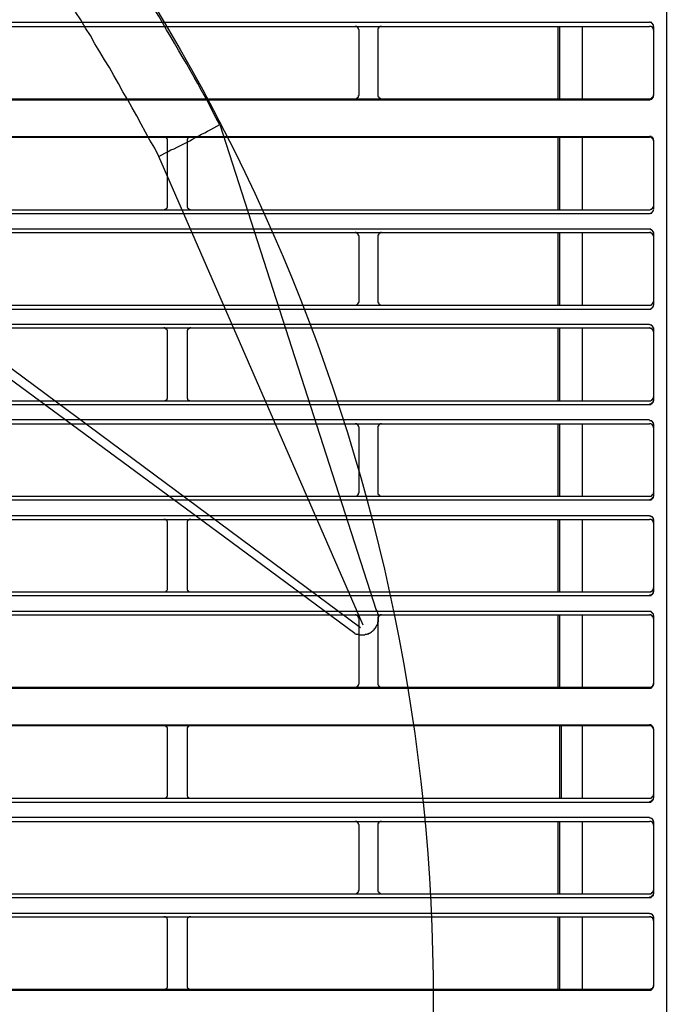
# Model space of a CAD drawing. Header units: millimetres. Extents: x 50532 to 99257, y 49161 to 61325.
# Tile 60 of 256: x 75187 to 75218, y 51616 to 51663. Entities that reach past the tile are written whole.
import ezdxf

# ---------------------------------------------------------------- set-up
doc = ezdxf.new("R2010")
doc.units = ezdxf.units.MM
doc.layers.add('AQUAREA', color=7, linetype='Continuous')

# ---------------------------------------------------------------- blocks, each defined once
blk = doc.blocks.new('SPLIT')
at = {"layer": 'AQUAREA'}
for points in [[(24879.86, -989.12), (24879.86, -1542.75)], [(24821.9, -1152.22), (24821.41, -1151.38), (24820.92, -1150.47), (24820.5, -1149.56), (24820.01, -1148.72), (24819.52, -1147.81), (24819.03, -1146.9), (24818.54, -1146.06), (24818.05, -1145.15), (24817.56, -1144.31), (24817, -1143.4), (24816.51, -1142.56), (24816.02, -1141.65), (24815.53, -1140.81), (24814.97, -1139.9), (24814.48, -1139.06), (24813.99, -1138.15), (24813.43, -1137.31), (24812.94, -1136.47), (24812.38, -1135.56), (24811.82, -1134.72)], [(24813.99, -1156.35), (24813.43, -1155.3), (24812.8, -1154.25), (24812.24, -1153.2), (24811.68, -1152.15), (24811.12, -1151.1), (24810.49, -1150.05), (24809.93, -1149), (24809.3, -1147.95), (24808.74, -1146.9), (24808.11, -1145.85), (24807.55, -1144.8), (24806.92, -1143.82), (24806.29, -1142.77), (24805.66, -1141.72), (24805.1, -1140.67), (24804.47, -1139.69), (24803.84, -1138.64), (24803.21, -1137.66), (24802.58, -1136.61), (24801.95, -1135.63)], [(24308.59, -1138.92), (24877.69, -1138.92)], [(24308.59, -1139.48), (24877.69, -1139.48)], [(24839.96, -1139.97), (24839.96, -1139.9), (24839.89, -1139.83), (24839.89, -1139.76), (24839.89, -1139.69), (24839.82, -1139.69), (24839.82, -1139.62), (24839.75, -1139.55), (24839.68, -1139.55), (24839.68, -1139.48), (24839.61, -1139.48), (24839.54, -1139.48), (24839.47, -1139.48)], [(24842.9, -1139.48), (24842.9, -1139.48), (24842.83, -1139.48), (24842.76, -1139.48), (24842.69, -1139.48), (24842.62, -1139.55), (24842.55, -1139.55), (24842.55, -1139.62), (24842.48, -1139.62), (24842.48, -1139.69), (24842.48, -1139.76), (24842.41, -1139.76), (24842.41, -1139.83), (24842.41, -1139.9), (24842.41, -1139.97)], [(24865.79, -1139.48), (24865.79, -1148.86)], [(24866, -1139.48), (24866, -1148.86)], [(24868.94, -1139.48), (24868.94, -1148.86)], [(24878.18, -1139.48), (24878.18, -1139.41), (24878.18, -1139.34), (24878.18, -1139.27), (24878.11, -1139.27), (24878.11, -1139.2), (24878.11, -1139.13), (24878.04, -1139.13), (24878.04, -1139.06), (24877.97, -1139.06), (24877.97, -1138.99), (24877.9, -1138.99), (24877.83, -1138.99), (24877.76, -1138.99), (24877.76, -1138.92), (24877.69, -1138.92)], [(24878.18, -1139.97), (24878.18, -1139.9), (24878.18, -1139.83), (24878.18, -1139.76), (24878.11, -1139.76), (24878.11, -1139.69), (24878.11, -1139.62), (24878.04, -1139.62), (24878.04, -1139.55), (24877.97, -1139.55), (24877.9, -1139.48), (24877.83, -1139.48), (24877.76, -1139.48), (24877.69, -1139.48)], [(24878.18, -1139.48), (24878.18, -1148.44)], [(24839.96, -1148.37), (24839.96, -1139.97)], [(24842.41, -1139.97), (24842.41, -1148.37)], [(24839.47, -1148.86), (24839.47, -1148.86), (24839.54, -1148.86), (24839.61, -1148.86), (24839.68, -1148.79), (24839.75, -1148.79), (24839.75, -1148.72), (24839.82, -1148.72), (24839.82, -1148.65), (24839.89, -1148.65), (24839.89, -1148.58), (24839.89, -1148.51), (24839.89, -1148.44), (24839.96, -1148.44), (24839.96, -1148.37)], [(24842.41, -1148.37), (24842.41, -1148.37), (24842.41, -1148.44), (24842.41, -1148.51), (24842.41, -1148.58), (24842.48, -1148.58), (24842.48, -1148.65), (24842.55, -1148.65), (24842.55, -1148.72), (24842.62, -1148.72), (24842.62, -1148.79), (24842.69, -1148.79), (24842.69, -1148.86), (24842.76, -1148.86), (24842.83, -1148.86), (24842.9, -1148.86)], [(24877.69, -1148.86), (24877.69, -1148.86), (24877.76, -1148.86), (24877.83, -1148.86), (24877.9, -1148.86), (24877.9, -1148.79), (24877.97, -1148.79), (24877.97, -1148.72), (24878.04, -1148.72), (24878.04, -1148.65), (24878.11, -1148.65), (24878.11, -1148.58), (24878.18, -1148.58), (24878.18, -1148.51), (24878.18, -1148.44), (24878.18, -1148.37)], [(24877.69, -1149), (24877.69, -1149), (24877.76, -1149), (24877.76, -1148.93), (24877.83, -1148.93), (24877.9, -1148.93), (24877.97, -1148.93), (24877.97, -1148.86), (24878.04, -1148.86), (24878.04, -1148.79), (24878.11, -1148.79), (24878.11, -1148.72), (24878.11, -1148.65), (24878.18, -1148.65), (24878.18, -1148.58), (24878.18, -1148.51), (24878.18, -1148.44)], [(24308.59, -1148.86), (24877.69, -1148.86)], [(24308.59, -1149), (24877.69, -1149)], [(24813.99, -1156.35), (24814.34, -1156.14), (24814.76, -1155.93), (24815.18, -1155.72), (24815.53, -1155.51), (24815.95, -1155.37), (24816.37, -1155.16), (24816.79, -1154.95), (24817.14, -1154.74), (24817.56, -1154.53), (24817.98, -1154.32), (24818.33, -1154.11), (24818.75, -1153.9), (24819.17, -1153.69), (24819.52, -1153.48), (24819.94, -1153.27), (24820.29, -1153.06), (24820.71, -1152.85), (24821.13, -1152.64), (24821.48, -1152.43), (24821.9, -1152.22)], [(24821.9, -1152.22), (24842.2, -1215.22)], [(24308.59, -1153.76), (24877.69, -1153.76)], [(24308.59, -1153.83), (24877.69, -1153.83)], [(24815.11, -1154.32), (24815.11, -1154.32), (24815.11, -1154.25), (24815.11, -1154.18), (24815.11, -1154.11), (24815.04, -1154.11), (24815.04, -1154.04), (24815.04, -1153.97), (24814.97, -1153.97), (24814.9, -1153.9), (24814.83, -1153.9), (24814.83, -1153.83), (24814.76, -1153.83), (24814.69, -1153.83), (24814.62, -1153.83)], [(24818.12, -1153.83), (24818.12, -1153.83), (24818.05, -1153.83), (24817.98, -1153.83), (24817.91, -1153.83), (24817.91, -1153.9), (24817.84, -1153.9), (24817.77, -1153.9), (24817.77, -1153.97), (24817.7, -1153.97), (24817.7, -1154.04), (24817.7, -1154.11), (24817.63, -1154.11), (24817.63, -1154.18), (24817.63, -1154.25), (24817.63, -1154.32)], [(24865.79, -1153.83), (24865.79, -1163.28)], [(24866, -1153.83), (24866, -1163.28)], [(24868.94, -1153.83), (24868.94, -1163.28)], [(24878.18, -1154.25), (24878.18, -1154.25), (24878.18, -1154.18), (24878.18, -1154.11), (24878.18, -1154.04), (24878.11, -1154.04), (24878.11, -1153.97), (24878.11, -1153.9), (24878.04, -1153.9), (24878.04, -1153.83), (24877.97, -1153.83), (24877.9, -1153.83), (24877.9, -1153.76), (24877.83, -1153.76), (24877.76, -1153.76), (24877.69, -1153.76)], [(24878.18, -1154.32), (24878.18, -1154.32), (24878.18, -1154.25), (24878.18, -1154.18), (24878.11, -1154.11), (24878.11, -1154.04), (24878.04, -1154.04), (24878.04, -1153.97), (24877.97, -1153.97), (24877.97, -1153.9), (24877.9, -1153.9), (24877.83, -1153.83), (24877.76, -1153.83), (24877.69, -1153.83)], [(24815.11, -1162.79), (24815.11, -1154.32)], [(24817.63, -1154.32), (24817.63, -1162.79)], [(24878.18, -1154.25), (24878.18, -1163.21)], [(24840.52, -1217.18), (24813.99, -1156.35)], [(24814.62, -1163.28), (24814.62, -1163.28), (24814.69, -1163.28), (24814.76, -1163.28), (24814.76, -1163.21), (24814.83, -1163.21), (24814.9, -1163.21), (24814.9, -1163.14), (24814.97, -1163.14), (24814.97, -1163.07), (24815.04, -1163.07), (24815.04, -1163), (24815.11, -1163), (24815.11, -1162.93), (24815.11, -1162.86), (24815.11, -1162.79)], [(24817.63, -1162.79), (24817.63, -1162.79), (24817.63, -1162.86), (24817.63, -1162.93), (24817.63, -1163), (24817.7, -1163), (24817.7, -1163.07), (24817.77, -1163.07), (24817.77, -1163.14), (24817.84, -1163.14), (24817.84, -1163.21), (24817.91, -1163.21), (24817.98, -1163.21), (24817.98, -1163.28), (24818.05, -1163.28), (24818.12, -1163.28)], [(24877.69, -1163.28), (24877.69, -1163.28), (24877.76, -1163.28), (24877.83, -1163.21), (24877.9, -1163.21), (24877.97, -1163.21), (24877.97, -1163.14), (24878.04, -1163.14), (24878.04, -1163.07), (24878.11, -1163.07), (24878.11, -1163), (24878.11, -1162.93), (24878.18, -1162.93), (24878.18, -1162.86), (24878.18, -1162.79)], [(24308.59, -1163.28), (24877.69, -1163.28)], [(24308.59, -1163.77), (24877.69, -1163.77)], [(24877.69, -1163.77), (24877.69, -1163.77), (24877.76, -1163.77), (24877.76, -1163.7), (24877.83, -1163.7), (24877.9, -1163.7), (24877.97, -1163.7), (24877.97, -1163.63), (24878.04, -1163.63), (24878.04, -1163.56), (24878.11, -1163.56), (24878.11, -1163.49), (24878.11, -1163.42), (24878.18, -1163.42), (24878.18, -1163.35), (24878.18, -1163.28)], [(24308.59, -1165.73), (24877.69, -1165.73)], [(24308.59, -1166.22), (24877.69, -1166.22)], [(24839.96, -1166.71), (24839.96, -1166.71), (24839.96, -1166.64), (24839.89, -1166.64), (24839.89, -1166.57), (24839.89, -1166.5), (24839.82, -1166.43), (24839.82, -1166.36), (24839.75, -1166.36), (24839.75, -1166.29), (24839.68, -1166.29), (24839.61, -1166.29), (24839.61, -1166.22), (24839.54, -1166.22), (24839.47, -1166.22)], [(24842.9, -1166.22), (24842.9, -1166.22), (24842.83, -1166.22), (24842.76, -1166.22), (24842.76, -1166.29), (24842.69, -1166.29), (24842.62, -1166.29), (24842.62, -1166.36), (24842.55, -1166.36), (24842.55, -1166.43), (24842.48, -1166.43), (24842.48, -1166.5), (24842.48, -1166.57), (24842.41, -1166.57), (24842.41, -1166.64), (24842.41, -1166.71)], [(24865.79, -1166.22), (24865.79, -1175.67)], [(24866, -1166.22), (24866, -1175.67)], [(24868.94, -1166.22), (24868.94, -1175.67)], [(24878.18, -1166.29), (24878.18, -1166.29), (24878.18, -1166.22), (24878.18, -1166.15), (24878.11, -1166.15), (24878.11, -1166.08), (24878.11, -1166.01), (24878.04, -1166.01), (24878.04, -1165.94), (24877.97, -1165.94), (24877.97, -1165.87), (24877.9, -1165.87), (24877.83, -1165.87), (24877.83, -1165.8), (24877.76, -1165.8), (24877.69, -1165.8)], [(24878.18, -1166.71), (24878.18, -1166.71), (24878.18, -1166.64), (24878.18, -1166.57), (24878.11, -1166.57), (24878.11, -1166.5), (24878.11, -1166.43), (24878.04, -1166.43), (24878.04, -1166.36), (24877.97, -1166.36), (24877.97, -1166.29), (24877.9, -1166.29), (24877.83, -1166.29), (24877.83, -1166.22), (24877.76, -1166.22), (24877.69, -1166.22)], [(24878.18, -1166.22), (24878.18, -1175.67)], [(24878.18, -1166.29), (24878.18, -1175.67)], [(24839.96, -1175.18), (24839.96, -1166.71)], [(24842.41, -1166.71), (24842.41, -1175.18)], [(24839.47, -1175.67), (24839.47, -1175.67), (24839.54, -1175.67), (24839.61, -1175.67), (24839.61, -1175.6), (24839.68, -1175.6), (24839.75, -1175.6), (24839.75, -1175.53), (24839.82, -1175.53), (24839.82, -1175.46), (24839.89, -1175.39), (24839.89, -1175.32), (24839.89, -1175.25), (24839.96, -1175.25), (24839.96, -1175.18)], [(24842.41, -1175.18), (24842.41, -1175.18), (24842.41, -1175.25), (24842.41, -1175.32), (24842.48, -1175.32), (24842.48, -1175.39), (24842.48, -1175.46), (24842.55, -1175.46), (24842.55, -1175.53), (24842.62, -1175.53), (24842.62, -1175.6), (24842.69, -1175.6), (24842.76, -1175.6), (24842.76, -1175.67), (24842.83, -1175.67), (24842.9, -1175.67)], [(24877.69, -1175.67), (24877.69, -1175.67), (24877.76, -1175.67), (24877.83, -1175.67), (24877.83, -1175.6), (24877.9, -1175.6), (24877.97, -1175.6), (24877.97, -1175.53), (24878.04, -1175.53), (24878.04, -1175.46), (24878.11, -1175.46), (24878.11, -1175.39), (24878.11, -1175.32), (24878.18, -1175.32), (24878.18, -1175.25), (24878.18, -1175.18)], [(24308.59, -1175.67), (24877.69, -1175.67)], [(24308.59, -1176.16), (24877.69, -1176.16)], [(24782.98, -1176.65), (24821.48, -1205)], [(24840.17, -1217.53), (24783.68, -1175.67)], [(24877.69, -1176.16), (24877.69, -1176.16), (24877.76, -1176.16), (24877.83, -1176.16), (24877.83, -1176.09), (24877.9, -1176.09), (24877.97, -1176.09), (24877.97, -1176.02), (24878.04, -1176.02), (24878.04, -1175.95), (24878.11, -1175.95), (24878.11, -1175.88), (24878.11, -1175.81), (24878.18, -1175.81), (24878.18, -1175.74), (24878.18, -1175.67)], [(24308.59, -1178.12), (24877.69, -1178.12)], [(24878.18, -1178.68), (24878.18, -1178.68), (24878.18, -1178.61), (24878.18, -1178.54), (24878.11, -1178.54), (24878.11, -1178.47), (24878.11, -1178.4), (24878.04, -1178.4), (24878.04, -1178.33), (24877.97, -1178.33), (24877.97, -1178.26), (24877.9, -1178.26), (24877.83, -1178.26), (24877.76, -1178.19), (24877.69, -1178.19)], [(24878.18, -1178.68), (24878.18, -1178.68), (24878.18, -1178.61), (24878.18, -1178.54), (24878.11, -1178.54), (24878.11, -1178.47), (24878.11, -1178.4), (24878.04, -1178.4), (24878.04, -1178.33), (24877.97, -1178.33), (24877.97, -1178.26), (24877.9, -1178.26), (24877.83, -1178.26), (24877.76, -1178.19), (24877.69, -1178.19)], [(24308.59, -1178.61), (24877.69, -1178.61)], [(24815.11, -1179.1), (24815.11, -1179.1), (24815.11, -1179.03), (24815.11, -1178.96), (24815.11, -1178.89), (24815.04, -1178.89), (24815.04, -1178.82), (24814.97, -1178.82), (24814.97, -1178.75), (24814.9, -1178.75), (24814.9, -1178.68), (24814.83, -1178.68), (24814.76, -1178.68), (24814.76, -1178.61), (24814.69, -1178.61), (24814.62, -1178.61)], [(24815.11, -1187.57), (24815.11, -1179.1)], [(24818.12, -1178.61), (24818.12, -1178.61), (24818.05, -1178.61), (24817.98, -1178.61), (24817.98, -1178.68), (24817.91, -1178.68), (24817.84, -1178.68), (24817.84, -1178.75), (24817.77, -1178.75), (24817.77, -1178.82), (24817.7, -1178.82), (24817.7, -1178.89), (24817.63, -1178.89), (24817.63, -1178.96), (24817.63, -1179.03), (24817.63, -1179.1)], [(24817.63, -1179.1), (24817.63, -1187.57)], [(24865.79, -1178.61), (24865.79, -1188.06)], [(24866, -1178.61), (24866, -1188.06)], [(24868.94, -1178.61), (24868.94, -1188.06)], [(24878.18, -1179.1), (24878.18, -1179.1), (24878.18, -1179.03), (24878.18, -1178.96), (24878.11, -1178.96), (24878.11, -1178.89), (24878.11, -1178.82), (24878.04, -1178.82), (24878.04, -1178.75), (24877.97, -1178.75), (24877.97, -1178.68), (24877.9, -1178.68), (24877.83, -1178.68), (24877.76, -1178.68), (24877.76, -1178.61), (24877.69, -1178.61)], [(24878.18, -1178.61), (24878.18, -1188.06)], [(24878.18, -1178.68), (24878.18, -1187.99)], [(24308.59, -1188.06), (24877.69, -1188.06)], [(24814.62, -1188.06), (24814.62, -1188.06), (24814.69, -1188.06), (24814.76, -1188.06), (24814.83, -1188.06), (24814.83, -1187.99), (24814.9, -1187.99), (24814.97, -1187.92), (24815.04, -1187.92), (24815.04, -1187.85), (24815.04, -1187.78), (24815.11, -1187.78), (24815.11, -1187.71), (24815.11, -1187.64), (24815.11, -1187.57)], [(24817.63, -1187.57), (24817.63, -1187.57), (24817.63, -1187.64), (24817.63, -1187.71), (24817.63, -1187.78), (24817.7, -1187.78), (24817.7, -1187.85), (24817.7, -1187.92), (24817.77, -1187.92), (24817.77, -1187.99), (24817.84, -1187.99), (24817.91, -1187.99), (24817.91, -1188.06), (24817.98, -1188.06), (24818.05, -1188.06), (24818.12, -1188.06)], [(24877.69, -1188.06), (24877.69, -1188.06), (24877.76, -1188.06), (24877.83, -1188.06), (24877.9, -1187.99), (24877.97, -1187.99), (24877.97, -1187.92), (24878.04, -1187.92), (24878.04, -1187.85), (24878.11, -1187.85), (24878.11, -1187.78), (24878.18, -1187.71), (24878.18, -1187.64), (24878.18, -1187.57)], [(24877.69, -1188.48), (24877.69, -1188.48), (24877.76, -1188.48), (24877.83, -1188.48), (24877.9, -1188.41), (24877.97, -1188.41), (24877.97, -1188.34), (24878.04, -1188.34), (24878.04, -1188.27), (24878.11, -1188.27), (24878.11, -1188.2), (24878.18, -1188.13), (24878.18, -1188.06), (24878.18, -1187.99)], [(24877.69, -1188.55), (24877.69, -1188.55), (24877.76, -1188.55), (24877.83, -1188.55), (24877.83, -1188.48), (24877.9, -1188.48), (24877.97, -1188.48), (24877.97, -1188.41), (24878.04, -1188.41), (24878.04, -1188.34), (24878.11, -1188.34), (24878.11, -1188.27), (24878.18, -1188.2), (24878.18, -1188.13), (24878.18, -1188.06)], [(24308.59, -1188.55), (24877.69, -1188.55)], [(24308.59, -1190.51), (24877.69, -1190.51)], [(24878.18, -1191.14), (24878.18, -1191.07), (24878.18, -1191), (24878.18, -1190.93), (24878.11, -1190.93), (24878.11, -1190.86), (24878.11, -1190.79), (24878.04, -1190.79), (24878.04, -1190.72), (24877.97, -1190.72), (24877.97, -1190.65), (24877.9, -1190.65), (24877.83, -1190.65), (24877.76, -1190.65), (24877.69, -1190.65)], [(24878.18, -1191.14), (24878.18, -1191.07), (24878.18, -1191), (24878.18, -1190.93), (24878.11, -1190.93), (24878.11, -1190.86), (24878.11, -1190.79), (24878.04, -1190.79), (24878.04, -1190.72), (24877.97, -1190.72), (24877.97, -1190.65), (24877.9, -1190.65), (24877.83, -1190.65), (24877.76, -1190.65), (24877.69, -1190.65)], [(24308.59, -1191.07), (24877.69, -1191.07)], [(24839.96, -1191.56), (24839.96, -1191.49), (24839.89, -1191.42), (24839.89, -1191.35), (24839.89, -1191.28), (24839.82, -1191.28), (24839.82, -1191.21), (24839.75, -1191.14), (24839.68, -1191.14), (24839.68, -1191.07), (24839.61, -1191.07), (24839.54, -1191.07), (24839.47, -1191.07)], [(24839.96, -1199.96), (24839.96, -1191.56)], [(24842.9, -1191.07), (24842.9, -1191.07), (24842.83, -1191.07), (24842.76, -1191.07), (24842.69, -1191.07), (24842.62, -1191.14), (24842.55, -1191.14), (24842.55, -1191.21), (24842.48, -1191.21), (24842.48, -1191.28), (24842.48, -1191.35), (24842.41, -1191.35), (24842.41, -1191.42), (24842.41, -1191.49), (24842.41, -1191.56)], [(24842.41, -1191.56), (24842.41, -1199.96)], [(24865.79, -1191.07), (24865.79, -1200.45)], [(24866, -1191.07), (24866, -1200.45)], [(24868.94, -1191.07), (24868.94, -1200.45)], [(24878.18, -1191.56), (24878.18, -1191.49), (24878.18, -1191.42), (24878.18, -1191.35), (24878.11, -1191.35), (24878.11, -1191.28), (24878.11, -1191.21), (24878.04, -1191.21), (24878.04, -1191.14), (24877.97, -1191.14), (24877.9, -1191.07), (24877.83, -1191.07), (24877.76, -1191.07), (24877.69, -1191.07)], [(24878.18, -1191.07), (24878.18, -1200.45)], [(24878.18, -1191.14), (24878.18, -1200.38)], [(24308.59, -1200.45), (24877.69, -1200.45)], [(24308.59, -1200.94), (24877.69, -1200.94)], [(24839.47, -1200.45), (24839.47, -1200.45), (24839.54, -1200.45), (24839.61, -1200.45), (24839.68, -1200.38), (24839.75, -1200.38), (24839.75, -1200.31), (24839.82, -1200.31), (24839.82, -1200.24), (24839.89, -1200.24), (24839.89, -1200.17), (24839.89, -1200.1), (24839.89, -1200.03), (24839.96, -1200.03), (24839.96, -1199.96)], [(24842.41, -1199.96), (24842.41, -1199.96), (24842.41, -1200.03), (24842.41, -1200.1), (24842.41, -1200.17), (24842.48, -1200.17), (24842.48, -1200.24), (24842.55, -1200.24), (24842.55, -1200.31), (24842.62, -1200.31), (24842.62, -1200.38), (24842.69, -1200.38), (24842.69, -1200.45), (24842.76, -1200.45), (24842.83, -1200.45), (24842.9, -1200.45)], [(24877.69, -1200.45), (24877.69, -1200.45), (24877.76, -1200.45), (24877.83, -1200.45), (24877.9, -1200.45), (24877.9, -1200.38), (24877.97, -1200.38), (24877.97, -1200.31), (24878.04, -1200.31), (24878.04, -1200.24), (24878.11, -1200.24), (24878.11, -1200.17), (24878.18, -1200.17), (24878.18, -1200.1), (24878.18, -1200.03), (24878.18, -1199.96)], [(24877.69, -1200.87), (24877.69, -1200.87), (24877.76, -1200.87), (24877.83, -1200.87), (24877.9, -1200.87), (24877.9, -1200.8), (24877.97, -1200.8), (24877.97, -1200.73), (24878.04, -1200.73), (24878.04, -1200.66), (24878.11, -1200.66), (24878.11, -1200.59), (24878.18, -1200.59), (24878.18, -1200.52), (24878.18, -1200.45), (24878.18, -1200.38)], [(24877.69, -1200.94), (24877.69, -1200.94), (24877.76, -1200.94), (24877.83, -1200.94), (24877.9, -1200.94), (24877.9, -1200.87), (24877.97, -1200.87), (24877.97, -1200.8), (24878.04, -1200.8), (24878.04, -1200.73), (24878.11, -1200.73), (24878.11, -1200.66), (24878.18, -1200.66), (24878.18, -1200.59), (24878.18, -1200.52), (24878.18, -1200.45)], [(24308.59, -1202.97), (24877.69, -1202.97)], [(24308.59, -1203.46), (24877.69, -1203.46)], [(24815.11, -1203.95), (24815.11, -1203.95), (24815.11, -1203.88), (24815.11, -1203.81), (24815.11, -1203.74), (24815.04, -1203.74), (24815.04, -1203.67), (24815.04, -1203.6), (24814.97, -1203.6), (24814.97, -1203.53), (24814.9, -1203.53), (24814.83, -1203.46), (24814.76, -1203.46), (24814.69, -1203.46), (24814.62, -1203.46)], [(24818.12, -1203.46), (24818.12, -1203.46), (24818.05, -1203.46), (24817.98, -1203.46), (24817.91, -1203.46), (24817.84, -1203.53), (24817.77, -1203.53), (24817.77, -1203.6), (24817.7, -1203.6), (24817.7, -1203.67), (24817.63, -1203.74), (24817.63, -1203.81), (24817.63, -1203.88), (24817.63, -1203.95)], [(24865.79, -1203.46), (24865.79, -1212.84)], [(24866, -1203.46), (24866, -1212.84)], [(24868.94, -1203.46), (24868.94, -1212.84)], [(24878.18, -1203.53), (24878.18, -1203.53), (24878.18, -1203.46), (24878.18, -1203.39), (24878.18, -1203.32), (24878.11, -1203.32), (24878.11, -1203.25), (24878.11, -1203.18), (24878.04, -1203.18), (24878.04, -1203.11), (24877.97, -1203.11), (24877.9, -1203.11), (24877.9, -1203.04), (24877.83, -1203.04), (24877.76, -1203.04), (24877.69, -1203.04)], [(24878.18, -1203.53), (24878.18, -1203.53), (24878.18, -1203.46), (24878.18, -1203.39), (24878.18, -1203.32), (24878.11, -1203.32), (24878.11, -1203.25), (24878.11, -1203.18), (24878.04, -1203.18), (24878.04, -1203.11), (24877.97, -1203.11), (24877.9, -1203.11), (24877.9, -1203.04), (24877.83, -1203.04), (24877.76, -1203.04), (24877.69, -1203.04)], [(24878.18, -1203.95), (24878.18, -1203.95), (24878.18, -1203.88), (24878.18, -1203.81), (24878.18, -1203.74), (24878.11, -1203.74), (24878.11, -1203.67), (24878.11, -1203.6), (24878.04, -1203.6), (24878.04, -1203.53), (24877.97, -1203.53), (24877.9, -1203.53), (24877.9, -1203.46), (24877.83, -1203.46), (24877.76, -1203.46), (24877.69, -1203.46)], [(24878.18, -1203.46), (24878.18, -1212.84)], [(24878.18, -1203.53), (24878.18, -1212.77)], [(24815.11, -1212.35), (24815.11, -1203.95)], [(24817.63, -1203.95), (24817.63, -1212.35)], [(24821.48, -1205), (24839.4, -1218.23)], [(24814.62, -1212.84), (24814.62, -1212.84), (24814.69, -1212.84), (24814.76, -1212.84), (24814.83, -1212.84), (24814.9, -1212.77), (24814.97, -1212.77), (24814.97, -1212.7), (24815.04, -1212.7), (24815.04, -1212.63), (24815.11, -1212.56), (24815.11, -1212.49), (24815.11, -1212.42), (24815.11, -1212.35)], [(24817.63, -1212.35), (24817.63, -1212.35), (24817.63, -1212.42), (24817.63, -1212.49), (24817.63, -1212.56), (24817.63, -1212.63), (24817.7, -1212.63), (24817.7, -1212.7), (24817.77, -1212.7), (24817.77, -1212.77), (24817.84, -1212.77), (24817.91, -1212.84), (24817.98, -1212.84), (24818.05, -1212.84), (24818.12, -1212.84)], [(24877.69, -1212.84), (24877.69, -1212.84), (24877.76, -1212.84), (24877.83, -1212.84), (24877.9, -1212.84), (24877.9, -1212.77), (24877.97, -1212.77), (24878.04, -1212.77), (24878.04, -1212.7), (24878.11, -1212.7), (24878.11, -1212.63), (24878.11, -1212.56), (24878.18, -1212.56), (24878.18, -1212.49), (24878.18, -1212.42), (24878.18, -1212.35)], [(24308.59, -1212.84), (24877.69, -1212.84)], [(24308.59, -1213.33), (24877.69, -1213.33)], [(24877.69, -1213.26), (24877.69, -1213.26), (24877.76, -1213.26), (24877.83, -1213.26), (24877.9, -1213.26), (24877.9, -1213.19), (24877.97, -1213.19), (24878.04, -1213.19), (24878.04, -1213.12), (24878.11, -1213.12), (24878.11, -1213.05), (24878.11, -1212.98), (24878.18, -1212.98), (24878.18, -1212.91), (24878.18, -1212.84), (24878.18, -1212.77)], [(24877.69, -1213.33), (24877.69, -1213.33), (24877.76, -1213.33), (24877.83, -1213.33), (24877.9, -1213.33), (24877.9, -1213.26), (24877.97, -1213.26), (24878.04, -1213.19), (24878.11, -1213.12), (24878.11, -1213.05), (24878.18, -1213.05), (24878.18, -1212.98), (24878.18, -1212.91), (24878.18, -1212.84)], [(24840.94, -1218.37), (24840.94, -1218.37), (24841.01, -1218.37), (24841.08, -1218.3), (24841.15, -1218.3), (24841.22, -1218.3), (24841.22, -1218.23), (24841.29, -1218.23), (24841.36, -1218.23), (24841.36, -1218.16), (24841.43, -1218.16), (24841.5, -1218.09), (24841.57, -1218.09), (24841.64, -1218.02), (24841.71, -1217.95), (24841.78, -1217.88), (24841.85, -1217.88), (24841.85, -1217.81), (24841.92, -1217.81), (24841.92, -1217.74), (24841.99, -1217.74), (24841.99, -1217.67), (24841.99, -1217.6), (24842.06, -1217.6), (24842.06, -1217.53), (24842.13, -1217.53), (24842.13, -1217.46), (24842.2, -1217.39), (24842.2, -1217.32), (24842.27, -1217.25), (24842.27, -1217.18), (24842.34, -1217.11), (24842.34, -1217.04), (24842.41, -1216.97), (24842.41, -1216.9), (24842.41, -1216.83), (24842.41, -1216.76), (24842.48, -1216.76), (24842.48, -1216.69), (24842.48, -1216.62), (24842.48, -1216.55), (24842.48, -1216.48), (24842.48, -1216.41), (24842.48, -1216.34), (24842.48, -1216.27), (24842.48, -1216.2), (24842.48, -1216.13), (24842.48, -1216.06), (24842.48, -1215.99), (24842.48, -1215.92), (24842.48, -1215.85), (24842.48, -1215.78), (24842.41, -1215.71), (24842.41, -1215.64), (24842.41, -1215.57), (24842.34, -1215.5), (24842.34, -1215.43), (24842.34, -1215.36), (24842.27, -1215.29), (24842.27, -1215.22), (24842.2, -1215.22)], [(24308.59, -1215.36), (24877.69, -1215.36)], [(24308.59, -1215.85), (24877.69, -1215.85)], [(24839.96, -1216.34), (24839.96, -1216.34), (24839.96, -1216.27), (24839.89, -1216.27), (24839.89, -1216.2), (24839.89, -1216.13), (24839.89, -1216.06), (24839.82, -1216.06), (24839.82, -1215.99), (24839.75, -1215.99), (24839.75, -1215.92), (24839.68, -1215.92), (24839.61, -1215.85), (24839.54, -1215.85), (24839.47, -1215.85)], [(24839.96, -1224.74), (24839.96, -1216.34)], [(24842.9, -1215.85), (24842.9, -1215.85), (24842.83, -1215.85), (24842.76, -1215.85), (24842.69, -1215.85), (24842.69, -1215.92), (24842.62, -1215.92), (24842.62, -1215.99), (24842.55, -1215.99), (24842.55, -1216.06), (24842.48, -1216.06), (24842.48, -1216.13), (24842.41, -1216.13), (24842.41, -1216.2), (24842.41, -1216.27), (24842.41, -1216.34)], [(24842.41, -1216.34), (24842.41, -1224.74)], [(24865.79, -1215.85), (24865.79, -1225.23)], [(24866, -1215.85), (24866, -1225.23)], [(24868.94, -1215.85), (24868.94, -1225.23)], [(24878.18, -1215.92), (24878.18, -1215.92), (24878.18, -1215.85), (24878.18, -1215.78), (24878.18, -1215.71), (24878.11, -1215.71), (24878.11, -1215.64), (24878.04, -1215.64), (24878.04, -1215.57), (24877.97, -1215.57), (24877.97, -1215.5), (24877.9, -1215.5), (24877.9, -1215.43), (24877.83, -1215.43), (24877.76, -1215.43), (24877.69, -1215.43)], [(24878.18, -1215.92), (24878.18, -1215.92), (24878.18, -1215.85), (24878.18, -1215.78), (24878.18, -1215.71), (24878.11, -1215.71), (24878.11, -1215.64), (24878.04, -1215.64), (24878.04, -1215.57), (24877.97, -1215.57), (24877.97, -1215.5), (24877.9, -1215.5), (24877.9, -1215.43), (24877.83, -1215.43), (24877.76, -1215.43), (24877.69, -1215.43)], [(24878.18, -1216.34), (24878.18, -1216.34), (24878.18, -1216.27), (24878.18, -1216.2), (24878.18, -1216.13), (24878.11, -1216.13), (24878.11, -1216.06), (24878.04, -1216.06), (24878.04, -1215.99), (24877.97, -1215.99), (24877.97, -1215.92), (24877.9, -1215.92), (24877.9, -1215.85), (24877.83, -1215.85), (24877.76, -1215.85), (24877.69, -1215.85)], [(24878.18, -1215.92), (24878.18, -1224.88)], [(24839.4, -1218.3), (24839.4, -1218.3)], [(24839.4, -1218.3), (24839.4, -1218.3), (24839.47, -1218.3), (24839.54, -1218.3), (24839.61, -1218.37), (24839.68, -1218.37), (24839.75, -1218.37), (24839.82, -1218.37), (24839.89, -1218.37), (24839.96, -1218.44), (24840.03, -1218.44), (24840.1, -1218.44), (24840.17, -1218.44), (24840.24, -1218.44), (24840.31, -1218.44), (24840.38, -1218.44), (24840.45, -1218.44), (24840.52, -1218.44), (24840.59, -1218.44), (24840.66, -1218.44), (24840.73, -1218.44), (24840.8, -1218.37), (24840.87, -1218.37), (24840.94, -1218.37)], [(24308.59, -1225.23), (24877.69, -1225.23)], [(24308.59, -1225.37), (24877.69, -1225.37)], [(24839.47, -1225.23), (24839.47, -1225.23), (24839.54, -1225.23), (24839.61, -1225.23), (24839.68, -1225.23), (24839.68, -1225.16), (24839.75, -1225.16), (24839.82, -1225.09), (24839.82, -1225.02), (24839.89, -1225.02), (24839.89, -1224.95), (24839.89, -1224.88), (24839.96, -1224.81), (24839.96, -1224.74)], [(24842.41, -1224.74), (24842.41, -1224.81), (24842.41, -1224.88), (24842.41, -1224.95), (24842.48, -1224.95), (24842.48, -1225.02), (24842.48, -1225.09), (24842.55, -1225.09), (24842.55, -1225.16), (24842.62, -1225.16), (24842.69, -1225.23), (24842.76, -1225.23), (24842.83, -1225.23), (24842.9, -1225.23)], [(24877.69, -1225.23), (24877.69, -1225.23), (24877.76, -1225.23), (24877.83, -1225.23), (24877.9, -1225.23), (24877.97, -1225.16), (24878.04, -1225.16), (24878.04, -1225.09), (24878.11, -1225.09), (24878.11, -1225.02), (24878.11, -1224.95), (24878.18, -1224.95), (24878.18, -1224.88), (24878.18, -1224.81), (24878.18, -1224.74)], [(24877.69, -1225.37), (24877.69, -1225.37), (24877.76, -1225.37), (24877.83, -1225.37), (24877.83, -1225.3), (24877.9, -1225.3), (24877.97, -1225.3), (24877.97, -1225.23), (24878.04, -1225.23), (24878.04, -1225.16), (24878.11, -1225.16), (24878.11, -1225.09), (24878.11, -1225.02), (24878.18, -1225.02), (24878.18, -1224.95), (24878.18, -1224.88)], [(24308.59, -1230.13), (24877.69, -1230.13)], [(24308.59, -1230.2), (24877.69, -1230.2)], [(24815.11, -1230.69), (24815.11, -1230.69), (24815.11, -1230.62), (24815.11, -1230.55), (24815.11, -1230.48), (24815.04, -1230.48), (24815.04, -1230.41), (24814.97, -1230.41), (24814.97, -1230.34), (24814.9, -1230.34), (24814.9, -1230.27), (24814.83, -1230.27), (24814.76, -1230.27), (24814.76, -1230.2), (24814.69, -1230.2), (24814.62, -1230.2)], [(24818.12, -1230.2), (24818.12, -1230.2), (24818.05, -1230.2), (24817.98, -1230.2), (24817.98, -1230.27), (24817.91, -1230.27), (24817.84, -1230.27), (24817.84, -1230.34), (24817.77, -1230.34), (24817.77, -1230.41), (24817.7, -1230.41), (24817.7, -1230.48), (24817.63, -1230.48), (24817.63, -1230.55), (24817.63, -1230.62), (24817.63, -1230.69)], [(24866, -1230.2), (24866, -1239.65)], [(24866.21, -1230.2), (24866.21, -1239.65)], [(24868.94, -1230.2), (24868.94, -1239.65)], [(24878.18, -1230.62), (24878.18, -1230.62), (24878.18, -1230.55), (24878.18, -1230.48), (24878.11, -1230.41), (24878.11, -1230.34), (24878.04, -1230.34), (24878.04, -1230.27), (24877.97, -1230.27), (24877.97, -1230.2), (24877.9, -1230.2), (24877.9, -1230.13), (24877.83, -1230.13), (24877.76, -1230.13), (24877.69, -1230.13)], [(24878.18, -1230.69), (24878.18, -1230.69), (24878.18, -1230.62), (24878.18, -1230.55), (24878.11, -1230.55), (24878.11, -1230.48), (24878.11, -1230.41), (24878.04, -1230.41), (24878.04, -1230.34), (24877.97, -1230.34), (24877.97, -1230.27), (24877.9, -1230.27), (24877.83, -1230.27), (24877.76, -1230.27), (24877.76, -1230.2), (24877.69, -1230.2)], [(24815.11, -1239.16), (24815.11, -1230.69)], [(24817.63, -1230.69), (24817.63, -1239.16)], [(24878.18, -1230.62), (24878.18, -1239.58)], [(24814.62, -1239.65), (24814.62, -1239.65), (24814.69, -1239.65), (24814.76, -1239.65), (24814.83, -1239.65), (24814.83, -1239.58), (24814.9, -1239.58), (24814.97, -1239.51), (24815.04, -1239.51), (24815.04, -1239.44), (24815.04, -1239.37), (24815.11, -1239.37), (24815.11, -1239.3), (24815.11, -1239.23), (24815.11, -1239.16)], [(24817.63, -1239.16), (24817.63, -1239.16), (24817.63, -1239.23), (24817.63, -1239.3), (24817.63, -1239.37), (24817.7, -1239.37), (24817.7, -1239.44), (24817.7, -1239.51), (24817.77, -1239.51), (24817.77, -1239.58), (24817.84, -1239.58), (24817.91, -1239.58), (24817.91, -1239.65), (24817.98, -1239.65), (24818.05, -1239.65), (24818.12, -1239.65)], [(24877.69, -1239.65), (24877.69, -1239.65), (24877.76, -1239.65), (24877.83, -1239.65), (24877.9, -1239.58), (24877.97, -1239.58), (24877.97, -1239.51), (24878.04, -1239.51), (24878.04, -1239.44), (24878.11, -1239.44), (24878.11, -1239.37), (24878.18, -1239.3), (24878.18, -1239.23), (24878.18, -1239.16)], [(24308.59, -1239.65), (24877.69, -1239.65)], [(24308.59, -1240.14), (24877.69, -1240.14)], [(24877.69, -1240.07), (24877.69, -1240.07), (24877.76, -1240.07), (24877.83, -1240.07), (24877.9, -1240.07), (24877.9, -1240), (24877.97, -1240), (24877.97, -1239.93), (24878.04, -1239.93), (24878.04, -1239.86), (24878.11, -1239.86), (24878.11, -1239.79), (24878.18, -1239.72), (24878.18, -1239.65), (24878.18, -1239.58)], [(24877.69, -1240.14), (24877.69, -1240.14), (24877.76, -1240.14), (24877.83, -1240.14), (24877.83, -1240.07), (24877.9, -1240.07), (24877.97, -1240.07), (24877.97, -1240), (24878.04, -1240), (24878.04, -1239.93), (24878.11, -1239.93), (24878.11, -1239.86), (24878.18, -1239.79), (24878.18, -1239.72), (24878.18, -1239.65)], [(24308.59, -1242.1), (24877.69, -1242.1)], [(24308.59, -1242.66), (24877.69, -1242.66)], [(24839.96, -1243.15), (24839.96, -1243.08), (24839.89, -1243.01), (24839.89, -1242.94), (24839.89, -1242.87), (24839.82, -1242.87), (24839.82, -1242.8), (24839.75, -1242.8), (24839.75, -1242.73), (24839.68, -1242.73), (24839.68, -1242.66), (24839.61, -1242.66), (24839.54, -1242.66), (24839.47, -1242.66)], [(24839.96, -1251.55), (24839.96, -1243.15)], [(24842.9, -1242.66), (24842.9, -1242.66), (24842.83, -1242.66), (24842.76, -1242.66), (24842.69, -1242.66), (24842.62, -1242.73), (24842.55, -1242.73), (24842.55, -1242.8), (24842.48, -1242.8), (24842.48, -1242.87), (24842.48, -1242.94), (24842.41, -1242.94), (24842.41, -1243.01), (24842.41, -1243.08), (24842.41, -1243.15)], [(24842.41, -1243.15), (24842.41, -1251.55)], [(24865.79, -1242.66), (24865.79, -1252.04)], [(24866, -1242.66), (24866, -1252.04)], [(24868.94, -1242.66), (24868.94, -1252.04)], [(24878.18, -1242.73), (24878.18, -1242.66), (24878.18, -1242.59), (24878.18, -1242.52), (24878.11, -1242.52), (24878.11, -1242.45), (24878.11, -1242.38), (24878.04, -1242.38), (24878.04, -1242.31), (24877.97, -1242.31), (24877.9, -1242.24), (24877.83, -1242.24), (24877.76, -1242.24), (24877.69, -1242.24)], [(24878.18, -1242.73), (24878.18, -1242.66), (24878.18, -1242.59), (24878.18, -1242.52), (24878.11, -1242.52), (24878.11, -1242.45), (24878.11, -1242.38), (24878.04, -1242.38), (24878.04, -1242.31), (24877.97, -1242.31), (24877.9, -1242.24), (24877.83, -1242.24), (24877.76, -1242.24), (24877.69, -1242.24)], [(24878.18, -1243.15), (24878.18, -1243.08), (24878.18, -1243.01), (24878.18, -1242.94), (24878.11, -1242.94), (24878.11, -1242.87), (24878.11, -1242.8), (24878.04, -1242.8), (24878.04, -1242.73), (24877.97, -1242.73), (24877.9, -1242.66), (24877.83, -1242.66), (24877.76, -1242.66), (24877.69, -1242.66)], [(24878.18, -1242.66), (24878.18, -1252.04)], [(24878.18, -1242.73), (24878.18, -1251.97)], [(24308.59, -1252.04), (24877.69, -1252.04)], [(24839.47, -1252.04), (24839.47, -1252.04), (24839.54, -1252.04), (24839.61, -1252.04), (24839.68, -1251.97), (24839.75, -1251.97), (24839.75, -1251.9), (24839.82, -1251.9), (24839.82, -1251.83), (24839.89, -1251.83), (24839.89, -1251.76), (24839.89, -1251.69), (24839.89, -1251.62), (24839.96, -1251.62), (24839.96, -1251.55)], [(24842.41, -1251.55), (24842.41, -1251.55), (24842.41, -1251.62), (24842.41, -1251.69), (24842.41, -1251.76), (24842.48, -1251.76), (24842.48, -1251.83), (24842.55, -1251.83), (24842.55, -1251.9), (24842.62, -1251.9), (24842.62, -1251.97), (24842.69, -1251.97), (24842.69, -1252.04), (24842.76, -1252.04), (24842.83, -1252.04), (24842.9, -1252.04)], [(24877.69, -1252.04), (24877.69, -1252.04), (24877.76, -1252.04), (24877.83, -1252.04), (24877.9, -1252.04), (24877.9, -1251.97), (24877.97, -1251.97), (24877.97, -1251.9), (24878.04, -1251.9), (24878.04, -1251.83), (24878.11, -1251.83), (24878.11, -1251.76), (24878.18, -1251.76), (24878.18, -1251.69), (24878.18, -1251.62), (24878.18, -1251.55)], [(24877.69, -1252.46), (24877.69, -1252.46), (24877.76, -1252.46), (24877.83, -1252.46), (24877.9, -1252.46), (24877.9, -1252.39), (24877.97, -1252.39), (24877.97, -1252.32), (24878.04, -1252.32), (24878.04, -1252.25), (24878.11, -1252.25), (24878.11, -1252.18), (24878.18, -1252.18), (24878.18, -1252.11), (24878.18, -1252.04), (24878.18, -1251.97)], [(24877.69, -1252.53), (24877.69, -1252.53), (24877.76, -1252.53), (24877.83, -1252.53), (24877.9, -1252.53), (24877.9, -1252.46), (24877.97, -1252.46), (24877.97, -1252.39), (24878.04, -1252.39), (24878.04, -1252.32), (24878.11, -1252.32), (24878.11, -1252.25), (24878.18, -1252.25), (24878.18, -1252.18), (24878.18, -1252.11), (24878.18, -1252.04)], [(24308.59, -1252.53), (24877.69, -1252.53)], [(24308.59, -1254.56), (24877.69, -1254.56)], [(24878.18, -1255.12), (24878.18, -1255.12), (24878.18, -1255.05), (24878.18, -1254.98), (24878.18, -1254.91), (24878.11, -1254.91), (24878.11, -1254.84), (24878.11, -1254.77), (24878.04, -1254.77), (24878.04, -1254.7), (24877.97, -1254.7), (24877.9, -1254.7), (24877.9, -1254.63), (24877.83, -1254.63), (24877.76, -1254.63), (24877.69, -1254.63)], [(24878.18, -1255.12), (24878.18, -1255.12), (24878.18, -1255.05), (24878.18, -1254.98), (24878.18, -1254.91), (24878.11, -1254.91), (24878.11, -1254.84), (24878.11, -1254.77), (24878.04, -1254.77), (24878.04, -1254.7), (24877.97, -1254.7), (24877.9, -1254.7), (24877.9, -1254.63), (24877.83, -1254.63), (24877.76, -1254.63), (24877.69, -1254.63)], [(24308.59, -1255.05), (24877.69, -1255.05)], [(24815.11, -1255.54), (24815.11, -1255.54), (24815.11, -1255.47), (24815.11, -1255.4), (24815.11, -1255.33), (24815.04, -1255.33), (24815.04, -1255.26), (24815.04, -1255.19), (24814.97, -1255.19), (24814.97, -1255.12), (24814.9, -1255.12), (24814.83, -1255.05), (24814.76, -1255.05), (24814.69, -1255.05), (24814.62, -1255.05)], [(24815.11, -1263.94), (24815.11, -1255.54)], [(24818.12, -1255.05), (24818.12, -1255.05), (24818.05, -1255.05), (24817.98, -1255.05), (24817.91, -1255.05), (24817.84, -1255.12), (24817.77, -1255.12), (24817.77, -1255.19), (24817.7, -1255.19), (24817.7, -1255.26), (24817.63, -1255.33), (24817.63, -1255.4), (24817.63, -1255.47), (24817.63, -1255.54)], [(24817.63, -1255.54), (24817.63, -1263.94)], [(24865.79, -1255.05), (24865.79, -1264.43)], [(24866, -1255.05), (24866, -1264.43)], [(24868.94, -1255.05), (24868.94, -1264.43)], [(24878.18, -1255.54), (24878.18, -1255.54), (24878.18, -1255.47), (24878.18, -1255.4), (24878.18, -1255.33), (24878.11, -1255.33), (24878.11, -1255.26), (24878.11, -1255.19), (24878.04, -1255.19), (24878.04, -1255.12), (24877.97, -1255.12), (24877.9, -1255.12), (24877.9, -1255.05), (24877.83, -1255.05), (24877.76, -1255.05), (24877.69, -1255.05)], [(24878.18, -1255.05), (24878.18, -1264.08)], [(24308.59, -1264.43), (24877.69, -1264.43)], [(24308.59, -1264.57), (24877.69, -1264.57)], [(24814.62, -1264.43), (24814.62, -1264.43), (24814.69, -1264.43), (24814.76, -1264.43), (24814.83, -1264.43), (24814.9, -1264.36), (24814.97, -1264.36), (24814.97, -1264.29), (24815.04, -1264.29), (24815.04, -1264.22), (24815.11, -1264.15), (24815.11, -1264.08), (24815.11, -1264.01), (24815.11, -1263.94)], [(24817.63, -1263.94), (24817.63, -1263.94), (24817.63, -1264.01), (24817.63, -1264.08), (24817.63, -1264.15), (24817.63, -1264.22), (24817.7, -1264.22), (24817.7, -1264.29), (24817.77, -1264.29), (24817.77, -1264.36), (24817.84, -1264.36), (24817.91, -1264.43), (24817.98, -1264.43), (24818.05, -1264.43), (24818.12, -1264.43)], [(24877.69, -1264.43), (24877.69, -1264.43), (24877.76, -1264.43), (24877.83, -1264.43), (24877.9, -1264.43), (24877.9, -1264.36), (24877.97, -1264.36), (24878.04, -1264.36), (24878.04, -1264.29), (24878.11, -1264.29), (24878.11, -1264.22), (24878.11, -1264.15), (24878.18, -1264.15), (24878.18, -1264.08), (24878.18, -1264.01), (24878.18, -1263.94)], [(24877.69, -1264.57), (24877.69, -1264.57), (24877.76, -1264.57), (24877.83, -1264.57), (24877.83, -1264.5), (24877.9, -1264.5), (24877.97, -1264.5), (24877.97, -1264.43), (24878.04, -1264.43), (24878.04, -1264.36), (24878.11, -1264.36), (24878.11, -1264.29), (24878.11, -1264.22), (24878.18, -1264.22), (24878.18, -1264.15), (24878.18, -1264.08)]]:
    blk.add_lwpolyline(points, dxfattribs=at)
blk.add_open_spline([(24849.6, -1265.94), (24849.6, -1128.96), (24738.55, -1017.91), (24601.57, -1017.91), (24464.58, -1017.91), (24353.54, -1128.96), (24353.54, -1265.94), (24353.54, -1402.93), (24464.58, -1513.97), (24601.57, -1513.97), (24738.55, -1513.97), (24849.6, -1402.93), (24849.6, -1265.94)], degree=3, knots=[0, 0, 0, 0, 1, 1, 1, 2, 2, 2, 3, 3, 3, 4, 4, 4, 4], dxfattribs=at)

msp = doc.modelspace()

# ---------------------------------------------------------------- block references
at = {"lineweight": 13, "xscale": 0.3627524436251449, "yscale": 0.3627524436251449, "zscale": 0.3627524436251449}
msp.add_blockref('SPLIT', (66192.57, 52075.7, 0), dxfattribs=at)

doc.saveas('drawing.dxf')
